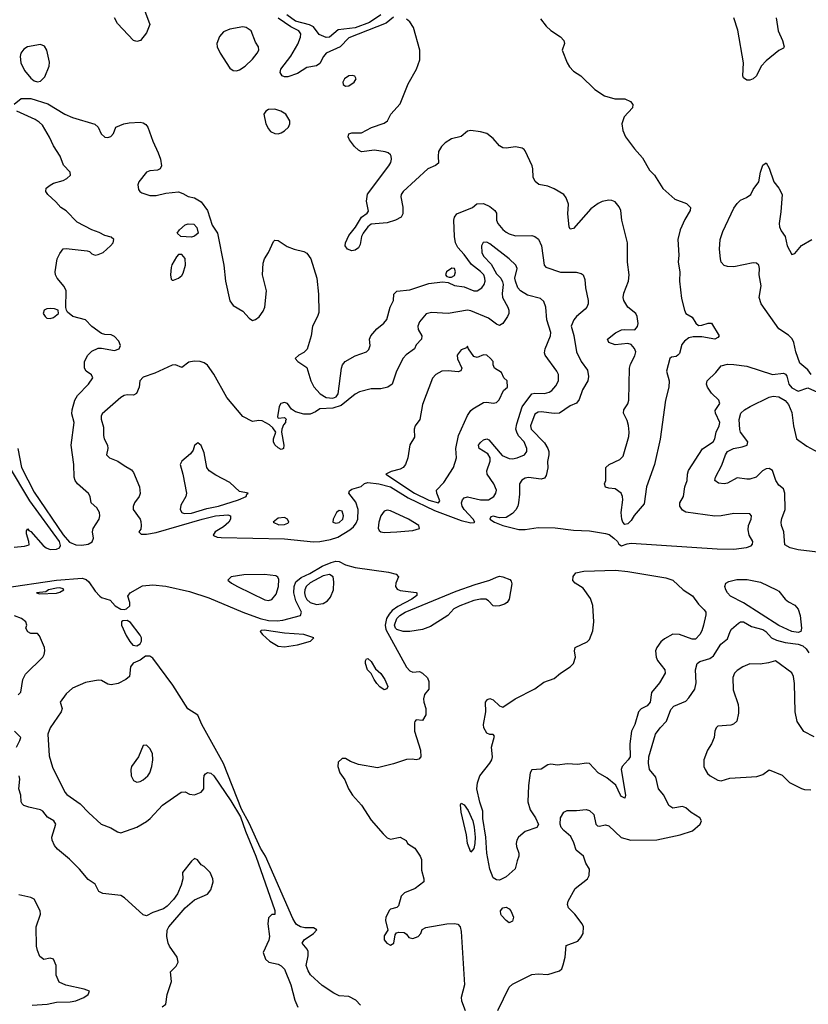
# Model space of a CAD drawing. Header units: inches. Extents: x 1384664 to 1536621, y 460766 to 646467.
# Tile 42 of 256: x 1454800 to 1459713, y 480388 to 486519. Entities that reach past the tile are written whole.
import ezdxf

# ---------------------------------------------------------------- set-up
doc = ezdxf.new("R2010")
doc.units = ezdxf.units.IN
doc.header["$MEASUREMENT"] = 0
doc.layers.add('B4458', color=7, linetype='Continuous')

msp = doc.modelspace()

# ---------------------------------------------------------------- linework, layer by layer
at = {"layer": 'B4458', "color": 5}
for points, elevation in [([(1455578.7, 486578.7), (1455610.2, 486490), (1455590, 486437.6), (1455553.7, 486390), (1455530, 486383.5), (1455508.9, 486390), (1455410, 486494.5), (1455390, 486531.1)], 580), ([(1457130, 486534.4), (1457082.7, 486497.3), (1456850, 486405.4), (1456796.6, 486350), (1456709, 486311), (1456692.3, 486290), (1456670, 486245.8), (1456650, 486230.8), (1456590, 486220.5), (1456530, 486183.6), (1456470, 486162.6), (1456450, 486163.5), (1456435.5, 486170), (1456422.9, 486190), (1456427.9, 486210), (1456488.6, 486291.4), (1456532.7, 486367.3), (1456549.9, 486409.9), (1456550.7, 486430), (1456538.4, 486450), (1456490, 486475.4), (1456409.5, 486529.5)], 580), ([(1457051.1, 486548.9), (1456979.2, 486500.8), (1456890, 486468.9), (1456785, 486455), (1456730, 486410.9), (1456710, 486408.9), (1456666.3, 486426.3), (1456630, 486474.7), (1456606.4, 486486.4), (1456518.5, 486510), (1456465.1, 486550)], 560), ([(1458044.5, 486524.5), (1458079.2, 486479.2), (1458110, 486452.4), (1458170, 486413.1), (1458190.2, 486390), (1458193.4, 486370), (1458179.7, 486330), (1458210.2, 486250), (1458224.8, 486224.8), (1458250, 486198.6), (1458296.9, 486170), (1458384, 486084), (1458444.3, 486044.3), (1458507, 486027), (1458570, 486026.7), (1458606.5, 486010), (1458620.2, 485990), (1458617.3, 485970), (1458566.4, 485913.6), (1458551.9, 485870), (1458556.8, 485830), (1458574.7, 485790), (1458630, 485715), (1458679.5, 485659.5), (1458723.1, 485583.1), (1458755.7, 485550), (1458807.4, 485467.4), (1458882.1, 485402.1), (1458953.8, 485373.8), (1458979.7, 485350), (1458978.3, 485330), (1458945.1, 485274.9), (1458914.2, 485210), (1458900.8, 485150), (1458906.4, 485053.6), (1458903.1, 485010), (1458913.1, 484950), (1458911.3, 484890), (1458923.8, 484783.8), (1458941.3, 484710), (1458950.2, 484690.2), (1458990, 484666), (1459012.7, 484630), (1459030, 484615.8), (1459050, 484616.5), (1459090, 484630.2), (1459110, 484630.3), (1459157.1, 484550), (1459150, 484540.9), (1459130, 484529.9), (1459050, 484543.4), (1458995.8, 484544.2), (1458970, 484537.4), (1458942.8, 484517.2), (1458924.4, 484495.6), (1458910, 484441.6), (1458900.3, 484430), (1458890, 484422.7), (1458861.6, 484418.4), (1458851.5, 484408.6), (1458830.2, 484330), (1458845.8, 484270), (1458844.7, 484230), (1458823.7, 484150), (1458790, 483907), (1458754.3, 483750), (1458705.5, 483610), (1458690, 483503.7), (1458627.8, 483432.2), (1458610, 483400.7), (1458590, 483379.7), (1458570, 483376.3), (1458558.3, 483390), (1458551.1, 483410), (1458547, 483450), (1458557.4, 483530), (1458556.3, 483550), (1458547.4, 483570), (1458510, 483597.1), (1458470, 483601.2), (1458448.9, 483608.9), (1458444.2, 483630), (1458452.7, 483650), (1458452.3, 483730), (1458472.7, 483750), (1458539.4, 483780.6), (1458559.4, 483800.6), (1458595.6, 483924.4), (1458598, 483950), (1458593.3, 483993.3), (1458584.4, 484024.4), (1458562.5, 484070), (1458564.6, 484090), (1458590, 484128), (1458595.9, 484150), (1458599.1, 484350), (1458606.1, 484373.9), (1458633.2, 484426.8), (1458637.8, 484450), (1458631.4, 484471.4), (1458610, 484495.8), (1458590, 484503.4), (1458510, 484494.5), (1458471.3, 484510), (1458462.9, 484530), (1458511.1, 484570), (1458550, 484587.5), (1458570.8, 484590.8), (1458631.6, 484588.4), (1458650, 484607.7), (1458653.4, 484626.6), (1458648.1, 484670), (1458639, 484690), (1458590, 484728.1), (1458565, 484770), (1458559.9, 484790), (1458563.7, 484816.3), (1458592.3, 484890), (1458596.6, 484930), (1458586.5, 485010), (1458586.5, 485130), (1458552.6, 485270), (1458544.8, 485330), (1458534.6, 485354.6), (1458510, 485385), (1458490, 485394.2), (1458470, 485395.9), (1458430, 485387.8), (1458404.9, 485375.1), (1458359.1, 485340.9), (1458250, 485218.2), (1458230, 485215), (1458223.5, 485230), (1458216.1, 485310), (1458219.7, 485370), (1458205.6, 485410), (1458189.9, 485430), (1458130, 485466.6), (1458090, 485481.8), (1458033.8, 485493.8), (1458011.1, 485511.1), (1457998.7, 485538.7), (1457997.3, 485590), (1457991.9, 485610), (1457950, 485702.4), (1457942.4, 485710), (1457930, 485719.6), (1457890, 485726.8), (1457830, 485719.2), (1457810, 485721.8), (1457790, 485734.6), (1457750, 485779.7), (1457710, 485809.4), (1457670, 485821.8), (1457610, 485829), (1457590, 485824), (1457550, 485792.7), (1457490, 485777), (1457450, 485752.1), (1457428.9, 485730), (1457410, 485697.4), (1457406.9, 485670), (1457410, 485626.2), (1457390, 485610.6), (1457342.3, 485590), (1457188.7, 485450), (1457176.3, 485430), (1457175.2, 485415.2), (1457187.9, 485352.1), (1457186.3, 485310), (1457177.4, 485290), (1457141.5, 485270), (1457090, 485253.9), (1456990, 485245.3), (1456970, 485229.8), (1456939.5, 485190), (1456929.5, 485170), (1456921.4, 485118.6), (1456910, 485098.4), (1456890, 485084.4), (1456870, 485080.7), (1456843.1, 485090), (1456827.9, 485110), (1456829.9, 485130), (1456850, 485174.3), (1456892.7, 485227.3), (1456930, 485289.1), (1456965.8, 485314.2), (1456972.4, 485327.6), (1456961.6, 485390), (1456967.7, 485432.3), (1457099.7, 485610), (1457112.1, 485630), (1457117.3, 485650), (1457115.3, 485670), (1457110, 485677.7), (1457096.2, 485690), (1457076.4, 485696.4), (1457010, 485705.8), (1456930, 485697.1), (1456910, 485706.8), (1456885.9, 485730), (1456855.3, 485770), (1456847.1, 485790), (1456850.7, 485809.3), (1456870, 485815.4), (1456930, 485815.4), (1456992.2, 485847.8), (1457070, 485874.1), (1457091.5, 485890), (1457113.2, 485930), (1457170, 485995.4), (1457220.1, 486119.9), (1457272.4, 486210), (1457292.8, 486270), (1457293.7, 486330), (1457252.8, 486470), (1457230, 486505), (1457210, 486521.9)], 580), ([(1459513.3, 486530), (1459526.6, 486450), (1459552.9, 486390), (1459563.7, 486350), (1459558.6, 486341.4), (1459530, 486328), (1459450, 486263.5), (1459419.7, 486230), (1459390, 486169.6), (1459370.4, 486150), (1459350, 486142.9), (1459330, 486142), (1459310, 486158), (1459304.8, 486170), (1459309.1, 486250.9), (1459274.8, 486454.8), (1459248.6, 486530)], 580), ([(1454766.6, 485993.4), (1454810, 486029.3), (1454870, 486028.4), (1454976.1, 485996.1), (1455082, 485930), (1455129.4, 485910), (1455267.6, 485867.6), (1455289.7, 485850), (1455307.4, 485807.4), (1455330, 485788.4), (1455350, 485785.1), (1455368.7, 485791.3), (1455383.8, 485810), (1455399.1, 485850), (1455449.4, 485870.6), (1455482.4, 485877.6), (1455550, 485880.8), (1455570, 485876.9), (1455586.2, 485866.2), (1455598.1, 485850), (1455630, 485763.1), (1455663, 485690), (1455678, 485650), (1455684, 485610), (1455675.3, 485590), (1455658.3, 485581.7), (1455610, 485578), (1455589.9, 485570.1), (1455542.2, 485510), (1455535.3, 485490), (1455541, 485461), (1455547.8, 485450), (1455562, 485442), (1455610, 485424.6), (1455650, 485425.4), (1455710, 485438.8), (1455790, 485447.1), (1455817.4, 485437.4), (1455850, 485417.2), (1455890, 485409), (1455930, 485384.5), (1455970, 485331.1), (1456000.1, 485240.1), (1456033.5, 485190), (1456072.7, 484990), (1456083.1, 484890), (1456110, 484769.4), (1456130, 484739.5), (1456190, 484703.6), (1456230, 484659.6), (1456250, 484645.6), (1456270, 484651.6), (1456291.7, 484668.3), (1456316.1, 484703.9), (1456326.7, 484730), (1456338.3, 484830), (1456313.5, 484930), (1456316, 485004), (1456325.3, 485030), (1456350.2, 485069.8), (1456381.6, 485138.4), (1456390, 485147.3), (1456410, 485144), (1456466.9, 485106.9), (1456509.6, 485089.6), (1456570, 485075.6), (1456590, 485064.3), (1456614.1, 485030), (1456650.5, 484910.5), (1456660.9, 484810), (1456663.5, 484696.5), (1456656, 484670), (1456623.4, 484610), (1456616.7, 484550), (1456591.7, 484468.3), (1456570, 484446), (1456539.3, 484430), (1456516, 484410), (1456532.7, 484390), (1456590, 484353.3), (1456614.2, 484270), (1456632.6, 484232.6), (1456671.8, 484190), (1456710, 484167.5), (1456750, 484162.1), (1456771.7, 484170), (1456784.7, 484190), (1456805, 484350), (1456811.8, 484370), (1456828.4, 484390), (1456890, 484426.5), (1456961.6, 484450), (1456974.8, 484465.2), (1456984.2, 484490), (1456980.3, 484530), (1456987.6, 484550), (1457025.1, 484594.9), (1457069.5, 484630.5), (1457088, 484652), (1457107.6, 484730), (1457128.6, 484770), (1457131.6, 484810), (1457150, 484829.7), (1457230, 484836.5), (1457350, 484876), (1457433.4, 484886.6), (1457470, 484882), (1457510, 484864.2), (1457570, 484856.5), (1457630, 484830.4), (1457650, 484829.9), (1457679.5, 484850), (1457694.5, 484870), (1457700.6, 484890), (1457699, 484910), (1457690.9, 484930), (1457671.3, 484951.3), (1457615.1, 484995.1), (1457570, 485057), (1457530, 485100.3), (1457514.6, 485130), (1457508.1, 485170), (1457505, 485270), (1457509.5, 485290.5), (1457524.6, 485310), (1457620.5, 485350), (1457647.2, 485372.8), (1457690, 485374.3), (1457730, 485356.8), (1457759.7, 485330), (1457770, 485314), (1457770.9, 485270), (1457778.5, 485250), (1457810, 485212.3), (1457830, 485196.5), (1457850, 485185.2), (1457890, 485173), (1457990, 485174.8), (1458010, 485168.6), (1458031.8, 485151.8), (1458050.4, 485110.4), (1458068.6, 484990), (1458079.1, 484979.1), (1458170, 484946.8), (1458266.2, 484946.2), (1458298.1, 484938.2), (1458311.3, 484930), (1458322, 484902), (1458326, 484850), (1458342.8, 484770), (1458341.7, 484750), (1458334, 484730), (1458323.2, 484716.8), (1458269.1, 484670.9), (1458252.3, 484650), (1458235.1, 484610), (1458252.8, 484552.8), (1458269.9, 484450), (1458298.3, 484390), (1458336.7, 484336.7), (1458343.5, 484296.5), (1458338.8, 484270), (1458305.5, 484214.5), (1458286.4, 484153.7), (1458268.6, 484131.4), (1458230, 484113.9), (1458162.9, 484070), (1458130, 484067.7), (1458050, 484077.3), (1458030, 484075.4), (1458010, 484062.9), (1457982.4, 483990), (1457986.7, 483970), (1458070, 483883.8), (1458090.7, 483850), (1458096.9, 483830), (1458097.7, 483810), (1458088.7, 483768.7), (1458089.7, 483729.7), (1458079.8, 483680.2), (1458070, 483664.9), (1458050, 483658), (1457970, 483667.9), (1457950, 483663.7), (1457928.3, 483651.7), (1457913.3, 483630), (1457914.5, 483565.5), (1457908.3, 483511.7), (1457904.1, 483490), (1457892.2, 483467.8), (1457870, 483444.6), (1457830, 483420.1), (1457790, 483417.5), (1457750, 483426.9), (1457736.3, 483423.7), (1457729.9, 483410), (1457757.6, 483390), (1457809.7, 483370), (1457910, 483344.5), (1457950, 483344.9), (1458030, 483357.2), (1458135.4, 483355.4), (1458250, 483340), (1458350, 483335.5), (1458450, 483320.2), (1458472.6, 483312.6), (1458502.6, 483290), (1458525.6, 483270), (1458532.5, 483252.5), (1458550, 483242), (1458583.9, 483256.2), (1458610, 483258.9), (1459144.6, 483224.6), (1459250, 483222.6), (1459328.1, 483231.9), (1459357, 483242.9), (1459366.7, 483253.3), (1459367.7, 483270), (1459345.3, 483310), (1459337.7, 483342.3), (1459340.9, 483370), (1459356.5, 483410), (1459359.5, 483430), (1459350, 483441.6), (1459250, 483444.6), (1459170, 483429.5), (1459130, 483426.8), (1458950, 483453), (1458930, 483465), (1458913.7, 483490), (1458913.7, 483510), (1458935.6, 483550), (1458943.9, 483610), (1458958.2, 483650), (1458959.9, 483690), (1458967.2, 483712.8), (1459053.2, 483846.8), (1459119.7, 483890), (1459130.2, 483910), (1459138.3, 483950), (1459158.5, 483990), (1459162, 484010), (1459134.6, 484070), (1459133.8, 484086.2), (1459162.8, 484130), (1459155.1, 484150), (1459110, 484194.4), (1459085.5, 484230), (1459078.6, 484250), (1459084.2, 484270), (1459137.2, 484322.8), (1459170, 484363.8), (1459210, 484373.4), (1459250, 484373), (1459330, 484361.3), (1459490, 484309.2), (1459558.3, 484318.3), (1459571.9, 484311.9), (1459580.1, 484300.1), (1459591.4, 484250), (1459610, 484226), (1459650, 484207), (1459710, 484227.7), (1459770, 484199.7)], 620), ([(1454788.1, 483850), (1454810.9, 483730), (1454890, 483577.5), (1455070, 483311.3), (1455110, 483266.5), (1455150, 483248.6), (1455187, 483247), (1455225.7, 483254.3), (1455252.3, 483267.7), (1455260.9, 483290), (1455254.4, 483330), (1455257.4, 483350), (1455294.6, 483410), (1455299.6, 483430), (1455296.9, 483450), (1455280.2, 483480.2), (1455246.3, 483510), (1455238.9, 483550), (1455229.2, 483569.2), (1455160.4, 483630), (1455145.3, 483650), (1455139.3, 483670), (1455138, 483750), (1455121.5, 483870), (1455139.5, 484010), (1455125.9, 484065.9), (1455126.3, 484090), (1455143.9, 484150), (1455160.8, 484179.2), (1455228.3, 484250), (1455256, 484290), (1455247.7, 484307.7), (1455213.7, 484330), (1455204, 484350), (1455204.7, 484390), (1455223.6, 484430), (1455250, 484454.5), (1455290, 484472.8), (1455310, 484473.7), (1455390, 484459.9), (1455420.8, 484470), (1455427.8, 484490), (1455417.8, 484517.8), (1455390, 484547.2), (1455370, 484556.3), (1455330, 484558.5), (1455310, 484564.6), (1455250, 484608.7), (1455210.5, 484650), (1455130.8, 484670), (1455098.8, 484698.8), (1455090.7, 484710), (1455087.1, 484727.1), (1455088.9, 484830), (1455077.8, 484857.8), (1455034.2, 484910), (1455023.9, 484930), (1455020.3, 484950), (1455033.3, 485030), (1455050, 485064.2), (1455070, 485091.9), (1455090, 485094.8), (1455219.5, 485079.5), (1455234.9, 485074.9), (1455250, 485062), (1455270, 485053.3), (1455290, 485056.4), (1455320.4, 485070), (1455366.4, 485110), (1455382, 485130), (1455386, 485150), (1455370, 485164.4), (1455330, 485174.9), (1455294.2, 485194.2), (1455250, 485210.1), (1455157.8, 485257.8), (1455090, 485329.6), (1455056.2, 485350), (1455025.8, 485385.8), (1454975.8, 485430), (1454962.8, 485450), (1454966, 485470), (1454990.3, 485489.7), (1455010, 485500.7), (1455070, 485517), (1455094, 485530), (1455116.3, 485550), (1455115.5, 485570), (1455072.8, 485612.8), (1455051.5, 485670), (1455010, 485734.4), (1454986.7, 485786.7), (1454942, 485862), (1454921.8, 485881.8), (1454896.7, 485896.7), (1454782.8, 485950)], 620), ([(1459732.2, 484310), (1459710, 484338.4), (1459661.2, 484381.2), (1459635.5, 484450), (1459623.2, 484510), (1459612.1, 484532.1), (1459590, 484553.8), (1459530, 484593.7), (1459420.7, 484750), (1459407.5, 484790), (1459418.7, 484861.3), (1459407.6, 484930), (1459410.1, 484970.1), (1459405.2, 484990), (1459390, 485002.2), (1459370, 485005.8), (1459250, 484979.5), (1459210, 484983), (1459189.5, 484989.5), (1459171.2, 485010), (1459165.8, 485030), (1459160.1, 485090), (1459163.2, 485150), (1459180.1, 485199.9), (1459250, 485344.5), (1459270, 485375.5), (1459290, 485394.6), (1459328.5, 485411.5), (1459354.9, 485430), (1459370, 485461.2), (1459405.5, 485510), (1459416.3, 485570), (1459430, 485614), (1459450, 485628.7), (1459470, 485595.3), (1459499.5, 485510), (1459530, 485469.5), (1459550.5, 485430.5), (1459542.4, 485322.4), (1459531.7, 485250), (1459534.1, 485230), (1459544.2, 485204.2), (1459568.7, 485170), (1459581.1, 485110), (1459610, 485057.6), (1459630, 485063.6), (1459670, 485112.5), (1459735.2, 485150)], 620), ([(1460000, 483176.5), (1459650, 483219.1), (1459599.6, 483230), (1459566.2, 483250), (1459561.2, 483330), (1459547, 483370), (1459544.6, 483390), (1459547.7, 483412.3), (1459568.9, 483470), (1459567.2, 483570), (1459558, 483598), (1459530, 483621.6), (1459510.4, 483650), (1459491.3, 483711.3), (1459470, 483725.3), (1459450, 483723.2), (1459428.3, 483710), (1459389.5, 483670), (1459350, 483659), (1459330, 483658.2), (1459270, 483665.5), (1459210, 483632.4), (1459190, 483628.1), (1459153.3, 483633.3), (1459130.6, 483650.6), (1459134.9, 483670), (1459174.8, 483745.2), (1459197.9, 483810), (1459210.2, 483830), (1459247, 483850), (1459301.3, 483858.7), (1459332.7, 483870), (1459337.4, 483890), (1459291.1, 483950), (1459287, 483967), (1459283.5, 484030), (1459292.6, 484070), (1459315, 484090), (1459350.1, 484110), (1459470, 484168.5), (1459494.1, 484174.1), (1459530, 484170.9), (1459570, 484148.9), (1459590, 484123.5), (1459610, 484073.6), (1459621.5, 483990), (1459640.5, 483910), (1459703.7, 483863.7), (1459773, 483827)], 640), ([(1454765.7, 483234.3), (1454830, 483240.1), (1454858.2, 483250), (1454857, 483270), (1454842.4, 483317.6), (1454842.6, 483337.4), (1454850, 483348), (1454857.6, 483337.6), (1454870, 483332.9), (1454945.6, 483245.5), (1454964.6, 483230), (1454990, 483220.5), (1455030, 483222), (1455047.7, 483230), (1455054.7, 483245.3), (1455047.5, 483270), (1454863.7, 483523.7), (1454730, 483746)], 640), ([(1454690, 482980.3), (1455030, 483028.3), (1455190, 483041.6), (1455213.7, 483033.7), (1455230, 483019.5), (1455270, 482961.5), (1455298.5, 482930), (1455310, 482922.1), (1455364.5, 482904.5), (1455394.3, 482870), (1455430, 482849.6), (1455450, 482846.6), (1455464.9, 482850), (1455487, 482870), (1455486.4, 482890), (1455473.1, 482930), (1455487.8, 482950), (1455565.4, 482994.6), (1455630, 483000.4), (1455711.6, 482991.6), (1455858.7, 482958.7), (1455978.7, 482918.7), (1456189.8, 482830), (1456297.3, 482790), (1456350, 482777.7), (1456404.1, 482776), (1456439.6, 482780.4), (1456550.5, 482810), (1456556.1, 482830), (1456519.7, 482899.7), (1456507.1, 482950), (1456510.1, 482989.9), (1456521.2, 483018.8), (1456554, 483046), (1456606.7, 483070), (1456683.9, 483116.1), (1456740.6, 483139.4), (1456770, 483147.6), (1456790, 483145.7), (1456830, 483124.8), (1456890, 483107.5), (1457098.7, 483078.7), (1457145.9, 483065.9), (1457159.7, 483050), (1457143, 483010), (1457142.4, 482990), (1457152.5, 482972.5), (1457170, 482965.8), (1457270, 482952.6), (1457275.1, 482950), (1457273.6, 482933.6), (1457244.2, 482910), (1457155.2, 482864.8), (1457120.4, 482839.6), (1457101.8, 482818.2), (1457086, 482790), (1457078.1, 482750), (1457082, 482722), (1457210, 482487.7), (1457230, 482465.1), (1457250, 482455.4), (1457290, 482459.7), (1457310, 482449.7), (1457340.5, 482420.5), (1457350, 482398), (1457349.5, 482350), (1457322.8, 482317.2), (1457316.4, 482290), (1457317.6, 482270), (1457329.7, 482230), (1457329.5, 482190), (1457310, 482154.8), (1457270, 482159.1), (1457260.9, 482150), (1457258.9, 482141.1), (1457260.3, 482090), (1457297, 481970), (1457298.3, 481930), (1457285.8, 481914.2), (1457270, 481910.4), (1457244.8, 481915.2), (1457210, 481913), (1457130, 481884.9), (1457030, 481861.6), (1456910, 481882), (1456860.7, 481900.7), (1456830, 481918.8), (1456810, 481918), (1456784.7, 481895.3), (1456782, 481870), (1456795.3, 481830), (1456826.3, 481786.3), (1456849.2, 481730), (1456873.2, 481690), (1456930, 481629), (1456990, 481535.3), (1457064, 481450), (1457090, 481424), (1457110, 481417.2), (1457170, 481428.7), (1457208.4, 481408.4), (1457215.3, 481390), (1457260.9, 481360.9), (1457296, 481310), (1457302.7, 481290), (1457304.1, 481224.1), (1457319, 481170), (1457317.2, 481150), (1457264.2, 481110), (1457196.8, 481083.2), (1457177.7, 481062.3), (1457159.2, 481000.8), (1457150, 480990.4), (1457110, 480981.6), (1457104.8, 480975.2), (1457081.3, 480930), (1457078.4, 480910), (1457092.7, 480850), (1457070, 480814.8), (1457070.8, 480790), (1457088, 480768), (1457110, 480756.1), (1457131.1, 480770), (1457138.7, 480821.3), (1457147.6, 480832.4), (1457162.7, 480837.3), (1457196, 480836), (1457210, 480826), (1457225.3, 480805.3), (1457250, 480798.4), (1457282.8, 480810), (1457298.6, 480830), (1457306.7, 480853.3), (1457330, 480866.8), (1457461, 480890), (1457510, 480892.3), (1457530, 480888.1), (1457544.3, 480870), (1457550, 480842), (1457571.6, 480510), (1457549.8, 480430), (1457552.7, 480410), (1457574.6, 480350)], 640), ([(1454790, 482315.1), (1454807.5, 482332.5), (1454818.9, 482410), (1454836.1, 482443.9), (1454944.9, 482550), (1454953.5, 482566.5), (1454957.3, 482590), (1454954.4, 482610), (1454923, 482683), (1454910, 482698), (1454870, 482696.4), (1454850, 482708), (1454839.3, 482730), (1454843.8, 482750), (1454838, 482770), (1454810.4, 482790), (1454768, 482808)], 640), ([(1457779, 480350), (1457850, 480494.7), (1457870, 480513.5), (1457990, 480574), (1458030, 480578.3), (1458090, 480573.7), (1458162.7, 480597.2), (1458177.1, 480610), (1458186.7, 480633.3), (1458198.3, 480681.7), (1458205.8, 480754.2), (1458277.5, 480782.5), (1458296.7, 480803.3), (1458310.7, 480830), (1458313.4, 480870), (1458304.9, 480890), (1458259.1, 480950), (1458219.3, 480990), (1458213, 481010), (1458216.3, 481030), (1458261.6, 481110), (1458338, 481170), (1458348, 481190), (1458350.6, 481230), (1458326.4, 481266.4), (1458311.8, 481310), (1458267.7, 481347.7), (1458253.5, 481393.5), (1458233.6, 481433.7), (1458189.2, 481470), (1458173.6, 481490), (1458167.1, 481510), (1458170, 481548.7), (1458190, 481585.1), (1458210, 481594.3), (1458270, 481594.3), (1458330, 481600.5), (1458350, 481595.1), (1458376.2, 481570), (1458389.7, 481509.7), (1458400.5, 481500.5), (1458410, 481497.6), (1458450, 481506), (1458470, 481499.8), (1458547, 481427), (1458608, 481410), (1458770, 481412.8), (1458915.5, 481444.5), (1458990.9, 481469.1), (1459040.5, 481510), (1459048, 481530), (1459037.1, 481550), (1458982.8, 481582.8), (1458950, 481611.9), (1458930, 481620.3), (1458870, 481609.3), (1458845.4, 481625.4), (1458812.4, 481690), (1458780.4, 481730), (1458762.4, 481802.4), (1458724.8, 481850), (1458718.4, 481890), (1458720.1, 481930), (1458761.7, 482070), (1458790, 482109.7), (1458829.6, 482150.4), (1458856.5, 482223.6), (1458876.3, 482243.7), (1458950, 482276.4), (1458970, 482296.9), (1459006.3, 482350), (1459014.7, 482390), (1459011.3, 482470), (1459021.1, 482510), (1459037.2, 482522.8), (1459098.9, 482541.1), (1459122.1, 482557.9), (1459169.4, 482630.6), (1459210, 482664.5), (1459225.5, 482710), (1459235.7, 482724.3), (1459278, 482762), (1459290, 482769), (1459310, 482770.5), (1459360.4, 482740.4), (1459430, 482722), (1459449, 482710), (1459483.4, 482670), (1459515.2, 482655.2), (1459570, 482640.1), (1459650, 482631.7), (1459679.6, 482619.6), (1459701, 482601.1), (1459716.4, 482576.4)], 640), ([(1456923.9, 480383.9), (1456894.8, 480414.8), (1456850, 480437), (1456790, 480440.9), (1456758.3, 480458.3), (1456684.4, 480504.4), (1456612.3, 480572.2), (1456596.8, 480596.8), (1456585.7, 480630), (1456597.6, 480690), (1456597.5, 480717.5), (1456591.9, 480731.9), (1456559, 480770), (1456572.3, 480790), (1456631.6, 480828.4), (1456651.1, 480851.1), (1456630, 480864.4), (1456575.6, 480864.4), (1456550, 480870.7), (1456525.4, 480885.4), (1456516.8, 480896.8), (1456502, 480922), (1456330.7, 481310.7), (1456301.2, 481361.2), (1456230, 481516.2), (1456182.7, 481602.7), (1456070, 481888.5), (1455934.3, 482130), (1455910, 482189.4), (1455848, 482228), (1455754.9, 482374.9), (1455630, 482543.9), (1455610, 482556.1), (1455584.6, 482555.4), (1455550, 482531.2), (1455508, 482512), (1455490.7, 482489.3), (1455484.7, 482430), (1455461, 482410), (1455413.4, 482386.6), (1455370, 482376.9), (1455350, 482382), (1455310, 482404.5), (1455290, 482405.6), (1455210, 482392.4), (1455130, 482356.9), (1455090, 482321.6), (1455052.7, 482270), (1455064.4, 482230), (1455058.5, 482210), (1454989.5, 482110), (1454975.2, 482070), (1454984.1, 481936), (1455004, 481864), (1455080.3, 481710), (1455093.7, 481693.7), (1455176.6, 481636.6), (1455230, 481580.3), (1455308.4, 481510), (1455368.1, 481488.1), (1455410, 481461.3), (1455430, 481455.8), (1455530, 481492.3), (1455590, 481526.3), (1455613.8, 481546.2), (1455690, 481628.3), (1455805.2, 481710), (1455830, 481710.5), (1455857.7, 481697.7), (1455890, 481692.4), (1455931.1, 481708.9), (1455946.6, 481730), (1455946.6, 481790), (1455950, 481812), (1455957.2, 481822.8), (1455970, 481830.8), (1455990, 481827.3), (1456010, 481810.4), (1456115.5, 481655.5), (1456175.3, 481555.3), (1456206, 481466), (1456270.6, 481310.6), (1456390, 480972), (1456390, 480948), (1456370, 480948), (1456350, 480926), (1456345.3, 480890), (1456355.6, 480810), (1456352.9, 480787.1), (1456316, 480710), (1456331.3, 480670), (1456351.3, 480650), (1456410, 480638.8), (1456430, 480627.8), (1456450, 480607), (1456489.2, 480510), (1456514.4, 480414.4), (1456533.4, 480370)], 660), ([(1459750, 482053.8), (1459686.1, 482086.1), (1459644.4, 482150), (1459630.8, 482210), (1459626.5, 482386.5), (1459620.7, 482430), (1459610, 482452.7), (1459510, 482527.3), (1459465.4, 482514.6), (1459413, 482507), (1459350, 482508), (1459305.2, 482490), (1459270, 482467.7), (1459254, 482450), (1459244.1, 482424.1), (1459246, 482346), (1459275.4, 482255.4), (1459279.2, 482230), (1459278.6, 482201.4), (1459267.9, 482152.1), (1459247, 482133), (1459230, 482126.3), (1459150, 482120.9), (1459139.1, 482110), (1459130.5, 482089.5), (1459127.2, 482050), (1459110, 482009.2), (1459086, 481970), (1459063, 481910), (1459063, 481870), (1459070.6, 481850), (1459085.5, 481825.5), (1459102.8, 481810), (1459150, 481784.9), (1459170, 481780.4), (1459224.2, 481795.8), (1459392.6, 481807.4), (1459430, 481818.4), (1459470, 481847.7), (1459550, 481814.9), (1459595.8, 481770), (1459670, 481732.8), (1459690, 481725.8), (1459730, 481724.4)], 660), ([(1454780.2, 481990), (1454801.5, 482030), (1454806.3, 482050), (1454767.3, 482090)], 640), ([(1455688.1, 480371.9), (1455710.3, 480389.7), (1455718, 480450), (1455746, 480530), (1455740.5, 480590), (1455774.3, 480625.7), (1455787.6, 480650), (1455781.2, 480681.2), (1455732.9, 480750), (1455724.1, 480770), (1455717, 480810), (1455719.8, 480850), (1455729.7, 480870.3), (1455830, 480989.8), (1455890, 481039.2), (1455970, 481073.2), (1455990, 481101.2), (1455997.8, 481122.2), (1456004.9, 481150), (1456003.6, 481170), (1455986.4, 481210), (1455950, 481245.5), (1455930, 481257.3), (1455908.4, 481288.4), (1455890, 481296.4), (1455870, 481280.3), (1455814, 481210), (1455816.2, 481170), (1455807, 481130), (1455782.9, 481077.1), (1455758.8, 481041.2), (1455719.8, 481000.2), (1455696.3, 480983.7), (1455630, 480959.3), (1455590, 480938.5), (1455570, 480946.2), (1455452.1, 481052.1), (1455430, 481066), (1455318.1, 481078.1), (1455294, 481090), (1455270, 481137.3), (1455226, 481166), (1455173, 481230), (1455110, 481292.4), (1455034.7, 481354.7), (1455017, 481377), (1455003, 481410), (1455000.5, 481430), (1455025.3, 481510), (1455012.2, 481530), (1454974.3, 481554.3), (1454944.6, 481590), (1454930, 481599.7), (1454856.6, 481616.6), (1454826.9, 481626.9), (1454816.2, 481636.2), (1454810.2, 481650), (1454807.3, 481690), (1454795.2, 481730), (1454801.7, 481790), (1454797, 481810)], 640), ([(1454877.1, 480382.9), (1454971, 480390), (1455030, 480401.8), (1455115.4, 480404.6), (1455150.8, 480410), (1455200.7, 480430), (1455227.3, 480450), (1455234, 480470), (1455202.7, 480482.8), (1455088.5, 480508.5), (1455047, 480527), (1455027.9, 480570), (1455027.1, 480630), (1455010.2, 480670.2), (1454990, 480676.5), (1454950, 480667.7), (1454926.3, 480686.3), (1454910, 480722.8), (1454904.7, 480750), (1454903.7, 480870), (1454929.4, 480950), (1454926.8, 480970), (1454890, 481043.8), (1454870, 481052.4), (1454794, 481070)], 620)]:
    msp.add_lwpolyline(points, dxfattribs=dict(at, elevation=elevation))
for points, elevation in [([(1456190, 486473.6), (1456110, 486460.8), (1456070, 486443.1), (1456044.6, 486415.4), (1456028.6, 486370), (1456030.2, 486350), (1456048.9, 486310), (1456110, 486218), (1456130, 486202.7), (1456150, 486200.2), (1456170, 486205.9), (1456205.7, 486230), (1456250, 486273.6), (1456280.3, 486310), (1456289.8, 486330), (1456288.5, 486350), (1456270, 486378.7), (1456241.2, 486450), (1456211.5, 486470)], 620), ([(1454930, 486364.6), (1454849.3, 486350.7), (1454825, 486335), (1454806.5, 486310), (1454802.4, 486290), (1454807.1, 486250), (1454830, 486203.5), (1454870, 486155.9), (1454890, 486138.6), (1454910, 486131.2), (1454930, 486136.5), (1454956.8, 486163.2), (1454983.1, 486230), (1454984.9, 486255.1), (1454969.8, 486330), (1454954.4, 486354.4)], 620), ([(1456872.2, 486172.2), (1456850, 486169.6), (1456823.1, 486150), (1456812.4, 486130), (1456815.2, 486115.2), (1456830, 486105.7), (1456850, 486107.8), (1456883.6, 486130), (1456896.2, 486150), (1456887.3, 486167.3)], 620), ([(1456390, 485961), (1456350, 485959.7), (1456333.4, 485950), (1456322, 485930), (1456334.5, 485870), (1456350, 485838.7), (1456363.7, 485823.7), (1456390, 485810.2), (1456410, 485809.2), (1456430, 485814), (1456450, 485826.5), (1456474, 485850), (1456483.7, 485870), (1456483.7, 485890), (1456457.4, 485930), (1456427.8, 485950)], 620), ([(1455870, 485165.5), (1455803.1, 485170), (1455780.7, 485190), (1455795.4, 485210), (1455830, 485240.8), (1455850, 485247.9), (1455885.4, 485245.4), (1455904.5, 485224.5), (1455911, 485190), (1455889.1, 485170.9)], 620), ([(1457710, 485132.8), (1457687.9, 485132.1), (1457676.5, 485110), (1457678.8, 485070), (1457690, 485046), (1457736.8, 484996.8), (1457770, 484936.9), (1457797.4, 484910), (1457807.6, 484887.6), (1457812.4, 484870), (1457806.1, 484813.9), (1457808.4, 484790), (1457841, 484730), (1457847.2, 484710), (1457847.2, 484690), (1457839.3, 484670), (1457810, 484626.4), (1457790, 484615), (1457770, 484622.4), (1457721, 484661), (1457610, 484706), (1457590, 484709.9), (1457470, 484688.8), (1457365, 484695), (1457332.1, 484687.9), (1457290, 484638), (1457280.9, 484610), (1457283.6, 484590), (1457304.9, 484550), (1457303.8, 484530), (1457270, 484494.5), (1457259.5, 484470), (1457208.2, 484431.8), (1457188.8, 484411.2), (1457148.5, 484331.5), (1457120.8, 484250), (1457093.4, 484230), (1457050, 484220.2), (1456990, 484220.2), (1456917.5, 484202.5), (1456890, 484188.4), (1456802.3, 484117.8), (1456750, 484101.1), (1456670, 484095.9), (1456643.1, 484076.9), (1456610, 484062.5), (1456570, 484062.3), (1456518.4, 484078.4), (1456494.1, 484094.1), (1456469.3, 484130), (1456450, 484134.8), (1456428, 484130), (1456417.1, 484110), (1456406.9, 484046.9), (1456410, 484038), (1456450, 484042), (1456462, 484030), (1456456.9, 484023.1), (1456456.3, 484010), (1456444.1, 483995.9), (1456434, 483970), (1456432, 483950), (1456446.4, 483870), (1456444, 483850), (1456436, 483844), (1456430, 483842.4), (1456410, 483853), (1456390, 483871.8), (1456380.9, 483890), (1456380.4, 483910), (1456395.1, 483950), (1456377.6, 483977.6), (1456356.1, 483996.1), (1456310, 484020.9), (1456290, 484024), (1456250, 484018), (1456190, 484049), (1456090, 484166.3), (1456010, 484311.6), (1455970, 484367.3), (1455950, 484381.7), (1455924, 484390), (1455887.5, 484392.5), (1455854.1, 484385.9), (1455810, 484353.6), (1455770, 484369.8), (1455750, 484368.8), (1455641.8, 484318.2), (1455570, 484292.5), (1455549.5, 484270.5), (1455545.2, 484230), (1455528.3, 484191.7), (1455510, 484180.4), (1455470, 484183.5), (1455450, 484178.9), (1455430, 484166), (1455314.8, 484065.2), (1455308, 484050), (1455308.2, 484031.8), (1455322.3, 483982.3), (1455323.2, 483930), (1455327.3, 483910), (1455348.1, 483870), (1455349.2, 483850), (1455341.2, 483810), (1455360.3, 483790), (1455411, 483771), (1455450, 483742.6), (1455496.7, 483716.7), (1455510, 483700.3), (1455547.5, 483610), (1455551.5, 483568.5), (1455544.5, 483550), (1455515.5, 483510), (1455507, 483487), (1455507.6, 483470), (1455550.1, 483410.1), (1455554.9, 483394.9), (1455557.5, 483370), (1455553.9, 483346.1), (1455541.6, 483330), (1455556.3, 483316.3), (1455590, 483314.7), (1455650, 483326.3), (1455936.4, 483410), (1456019.5, 483430), (1456096, 483436.1), (1456114, 483430), (1456114, 483410), (1456103.1, 483390), (1456070, 483361.2), (1456018.9, 483330), (1456005.7, 483310), (1456007.5, 483307.5), (1456030, 483297.8), (1456054.6, 483294.6), (1456450, 483287.1), (1456630, 483267.8), (1456670, 483269.6), (1456737.1, 483282.9), (1456782.2, 483297.8), (1456857.8, 483342.2), (1456879.6, 483360.4), (1456896.3, 483383.7), (1456906.4, 483410), (1456909.2, 483470), (1456894, 483514), (1456851.2, 483570), (1456854.7, 483585.3), (1456870, 483596), (1456926.6, 483613.4), (1456947.9, 483632.1), (1456970, 483638.2), (1457038, 483630), (1457110, 483610.4), (1457221.3, 483541.3), (1457384, 483464), (1457550, 483401.7), (1457610, 483387.1), (1457632.3, 483387.7), (1457635.3, 483390), (1457625.9, 483410), (1457569.7, 483469.7), (1457556, 483490), (1457551.9, 483510), (1457559, 483530), (1457570, 483542), (1457590, 483547.9), (1457670, 483528.6), (1457720.7, 483530), (1457753.5, 483550), (1457766.4, 483570), (1457769.8, 483590), (1457754, 483630), (1457712.4, 483690), (1457709.9, 483710.1), (1457730.6, 483770), (1457730.6, 483790.6), (1457716.3, 483816.3), (1457663.5, 483850), (1457658.5, 483870), (1457670, 483886.7), (1457690, 483902.2), (1457710, 483910.2), (1457723.4, 483903.4), (1457806.1, 483806.1), (1457850, 483787.3), (1457870, 483784.7), (1457898.7, 483790), (1457944.2, 483810), (1457959.8, 483830), (1457959.8, 483850), (1457943.1, 483890), (1457908.6, 483928.6), (1457896.6, 483950), (1457892.1, 483970), (1457896.6, 484003.4), (1457931, 484109), (1457990, 484189.2), (1458010, 484194.1), (1458070, 484191.9), (1458099.2, 484200.7), (1458114.5, 484210), (1458140.4, 484239.6), (1458156.8, 484270), (1458156.1, 484310), (1458146.8, 484330), (1458074, 484430), (1458070, 484444), (1458073.1, 484470), (1458106.8, 484550), (1458110, 484572), (1458083.7, 484650), (1458077.5, 484730), (1458064.6, 484764.6), (1458043.9, 484783.9), (1457963.1, 484803.1), (1457920.4, 484830), (1457904.2, 484850), (1457888.2, 484890), (1457885.1, 484910), (1457898.7, 484970), (1457891.2, 484991.2), (1457849.5, 485030), (1457730, 485122.4)], 640), ([(1455810, 485058), (1455790, 485056), (1455777, 485043), (1455748, 484992), (1455743.9, 484976.1), (1455739.6, 484930), (1455743.7, 484903.7), (1455750, 484897.1), (1455758, 484898), (1455790, 484908.9), (1455810, 484926.7), (1455818.4, 484941.6), (1455832.3, 484990), (1455831.1, 485031.1)], 640), ([(1457492.9, 484972.9), (1457458.5, 484950), (1457452.4, 484930), (1457460.5, 484920.5), (1457475.6, 484915.6), (1457490, 484914.9), (1457510, 484925.7), (1457515.6, 484950), (1457510, 484969.5)], 620), ([(1454990, 484720.3), (1454970, 484719.3), (1454952.2, 484710), (1454946.7, 484690), (1454958, 484670), (1454970, 484661.3), (1454990, 484659.1), (1455010, 484665.5), (1455042.7, 484690), (1455039, 484710), (1455017.8, 484717.8)], 620), ([(1457590, 484486), (1457583.6, 484476.4), (1457550, 484462.9), (1457525.2, 484430), (1457527.7, 484407.7), (1457555.5, 484350), (1457548.1, 484331.9), (1457532.6, 484327.4), (1457470, 484332.1), (1457430.1, 484329.9), (1457393.7, 484310), (1457372.9, 484287.1), (1457310, 484124), (1457293.4, 484030), (1457264.2, 483990), (1457258.6, 483970), (1457260.6, 483919.4), (1457230, 483872.7), (1457219, 483790), (1457204.7, 483750), (1457190, 483731.1), (1457170, 483719.9), (1457114.7, 483705.3), (1457082, 483690), (1457260.6, 483570), (1457350, 483526.9), (1457410, 483510.6), (1457417.6, 483522.4), (1457398, 483570), (1457397.7, 483590), (1457441.8, 483638.2), (1457502.7, 483730), (1457521, 483790), (1457517.5, 483850), (1457534, 483930), (1457590, 484054.4), (1457610, 484084.9), (1457623.2, 484096.8), (1457690, 484135.5), (1457710, 484138), (1457750, 484130.8), (1457770, 484134.8), (1457787.2, 484152.8), (1457813.6, 484210), (1457838.4, 484230), (1457837, 484270), (1457817.2, 484290), (1457802, 484322), (1457758, 484350), (1457749.1, 484369.1), (1457749, 484390), (1457734, 484410), (1457710, 484429.2), (1457690, 484432.3), (1457650, 484415.3), (1457630, 484422), (1457595.3, 484470)], 660), ([(1455910, 483884), (1455890, 483868), (1455880.7, 483839.3), (1455864.4, 483815.6), (1455810.7, 483770), (1455799.3, 483750), (1455816.4, 483690), (1455839.3, 483570), (1455834.9, 483550), (1455803, 483497), (1455799.5, 483470), (1455810.4, 483450), (1455824.8, 483444.8), (1455870, 483447.2), (1455965, 483475), (1456038.2, 483490), (1456163.5, 483530), (1456211.6, 483550), (1456216.2, 483563.8), (1456224, 483570), (1456170, 483582), (1456110, 483637.2), (1456022.4, 483682.4), (1455980.9, 483710), (1455967, 483730), (1455950, 483822), (1455930, 483868)], 660), ([(1456450, 483418.8), (1456410, 483415), (1456378.4, 483390), (1456414.1, 483374.1), (1456450, 483376.5), (1456470, 483384.6), (1456476.9, 483390), (1456467.6, 483410)], 660), ([(1456790, 483462), (1456774, 483450), (1456753.4, 483410), (1456751, 483390), (1456770, 483384.2), (1456790, 483389.3), (1456812.9, 483410), (1456817.7, 483430), (1456810, 483459.5)], 660), ([(1457090, 483464.2), (1457070, 483459.5), (1457050.1, 483430), (1457038.5, 483390), (1457033, 483353), (1457039.1, 483339.1), (1457049.6, 483329.6), (1457070, 483326.7), (1457150, 483329.6), (1457250, 483339.5), (1457291.3, 483350), (1457286.2, 483370), (1457221.6, 483410), (1457110, 483460.4)], 640), ([(1456325.3, 483065.3), (1456197.5, 483062.5), (1456118, 483050), (1456097.4, 483030), (1456120.7, 483010), (1456157.5, 482990), (1456327.4, 482907.4), (1456350, 482901.9), (1456370, 482908.3), (1456397.1, 482942.9), (1456411.8, 482990), (1456414.2, 483034.2), (1456407.7, 483047.7), (1456395.8, 483055.8)], 640), ([(1456730, 483064.5), (1456690, 483055.9), (1456610, 483013.2), (1456584.9, 482990), (1456576.3, 482970), (1456574.1, 482950), (1456578.3, 482930), (1456588.9, 482908.8), (1456608.9, 482890), (1456650, 482878.3), (1456690, 482884.5), (1456718.4, 482901.6), (1456737.3, 482922.7), (1456756.2, 482970), (1456758, 483018), (1456754, 483050)], 660), ([(1457767.2, 482867.2), (1457749.8, 482870), (1457720.5, 482900.5), (1457705.1, 482910), (1457670, 482911.7), (1457630, 482903.4), (1457541.6, 482870), (1457504.5, 482850), (1457466.8, 482810), (1457359.1, 482740.9), (1457310, 482722.3), (1457230, 482709.5), (1457190, 482710.4), (1457150, 482722.7), (1457141.6, 482730), (1457134.3, 482750), (1457150, 482791.2), (1457168.4, 482810), (1457201.5, 482830), (1457519.3, 482960.7), (1457637.4, 483002.6), (1457730.1, 483029.9), (1457770, 483048.3), (1457790, 483053.4), (1457810, 483050.8), (1457854.1, 483034.1), (1457863.1, 483023.1), (1457866.3, 483006.3), (1457850.6, 482910), (1457836.4, 482890), (1457819.6, 482880.4), (1457790, 482869.3)], 620), ([(1458990, 482662), (1458911.7, 482691.7), (1458870, 482692.7), (1458816.6, 482663.4), (1458795.3, 482644.7), (1458769.2, 482610.8), (1458761.9, 482590), (1458765.1, 482550), (1458774.8, 482530), (1458819.3, 482470), (1458822.2, 482450), (1458785.9, 482390), (1458736.6, 482330), (1458729.1, 482270), (1458710, 482247.1), (1458671, 482229), (1458655.8, 482210), (1458631.8, 482130), (1458611.8, 482090), (1458601.3, 482010), (1458602.7, 481930), (1458591, 481910), (1458554.5, 481870), (1458548.4, 481850), (1458574, 481690), (1458570, 481672.7), (1458550, 481681.6), (1458543.7, 481690), (1458513.6, 481753.6), (1458459, 481799), (1458403.5, 481830), (1458350, 481887.1), (1458330, 481889.8), (1458277.8, 481882.1), (1458210, 481885.8), (1458150, 481877.7), (1458110, 481883.6), (1458090, 481879.6), (1458050, 481853), (1457990, 481847.3), (1457980.2, 481830), (1457970.2, 481750), (1457966.2, 481650), (1457980.2, 481600.2), (1458014.6, 481550), (1458033, 481507), (1458021, 481490), (1457950, 481463.6), (1457908.2, 481430), (1457896.5, 481410), (1457893.4, 481390), (1457895.3, 481370), (1457910.7, 481330), (1457910.7, 481310), (1457898.6, 481281.4), (1457887.2, 481232.8), (1457830, 481181.1), (1457790, 481160.9), (1457770, 481162.6), (1457750, 481176.2), (1457728.5, 481230), (1457711.1, 481330), (1457704.8, 481430), (1457686.2, 481546.2), (1457686, 481590), (1457666.7, 481646.7), (1457647.8, 481730), (1457652.4, 481767.6), (1457667, 481810), (1457730, 481890.3), (1457741.5, 481910), (1457745, 481930), (1457739.1, 481990), (1457757.5, 482057.5), (1457750, 482068.7), (1457730, 482069.2), (1457710, 482077.2), (1457692.3, 482110), (1457689.5, 482130), (1457703.6, 482210), (1457702.7, 482270), (1457714.8, 482285.2), (1457730, 482292.7), (1457750, 482283.8), (1457790, 482247.3), (1457810, 482238), (1457887.3, 482290), (1458010, 482352.9), (1458066.5, 482393.5), (1458130, 482416), (1458170, 482451.2), (1458229.9, 482490.1), (1458249.9, 482510.2), (1458261.9, 482550), (1458256.6, 482590), (1458260.6, 482610), (1458335, 482645), (1458350, 482659.1), (1458370, 482713.8), (1458376.5, 482770), (1458370.6, 482870.6), (1458355.4, 482915.4), (1458310, 482980.2), (1458260.3, 483010), (1458247.3, 483027.3), (1458247.9, 483052.1), (1458265, 483075), (1458315.1, 483084.9), (1458511.1, 483091.1), (1458590, 483083.4), (1458824.7, 483044.7), (1458870.1, 483030.1), (1458934, 482970), (1458992.1, 482932.1), (1459030, 482879.6), (1459065.4, 482845.4), (1459074.9, 482830), (1459074.4, 482814.4), (1459061, 482750), (1459050, 482713.6), (1459036.8, 482690), (1459010, 482662.9)], 620), ([(1455050, 482982), (1455030, 482979.9), (1454979.3, 482970), (1454963.1, 482956.9), (1454904.7, 482950), (1454924.4, 482944.4), (1455030, 482949.3), (1455050, 482954.8), (1455075.9, 482970), (1455070, 482976.2)], 660), ([(1459650, 482702.4), (1459609.7, 482710), (1459530, 482747.6), (1459310, 482887.2), (1459229.1, 482929.1), (1459209.5, 482949.5), (1459199.3, 482970), (1459194, 482990), (1459199.3, 483010), (1459219.1, 483020.9), (1459267.2, 483032.8), (1459333.3, 483033.3), (1459415.8, 483015.8), (1459516, 482970), (1459530, 482960.2), (1459570, 482910.2), (1459590, 482894), (1459630, 482874), (1459650, 482848.4), (1459663.5, 482810), (1459671.1, 482730), (1459666, 482710)], 620), ([(1455470, 482777.9), (1455443.7, 482776.3), (1455434.7, 482770), (1455433.7, 482750), (1455464.3, 482684.3), (1455486.4, 482646.4), (1455505.2, 482625.2), (1455530, 482620.2), (1455550, 482633), (1455558.7, 482650), (1455558, 482670), (1455550, 482687.1), (1455490, 482764.9)], 660), ([(1456322.9, 482717.1), (1456304.3, 482715.7), (1456299, 482710), (1456313.4, 482690), (1456357.8, 482650), (1456410, 482617.9), (1456450, 482614.5), (1456530, 482627.5), (1456611.3, 482650), (1456632.7, 482670), (1456571.3, 482691.3), (1456450, 482699.9)], 660), ([(1457070, 482346.9), (1457044.8, 482364.8), (1457025.8, 482385.8), (1457007.9, 482410), (1456990, 482448), (1456966.2, 482470), (1456954.2, 482510), (1456953.7, 482526.3), (1456960.4, 482539.6), (1456970, 482541.7), (1456990, 482522.5), (1457017.4, 482477.4), (1457050, 482448), (1457076, 482410), (1457092.7, 482367.3), (1457088.2, 482351.8)], 640), ([(1455590, 482002.7), (1455570, 481999), (1455539.3, 481930), (1455496.4, 481870), (1455492.2, 481850), (1455494, 481810), (1455510, 481781.6), (1455530, 481772.4), (1455550, 481775.8), (1455570, 481787), (1455597.6, 481810), (1455611.5, 481830), (1455624.2, 481870), (1455629.6, 481910), (1455627.6, 481950), (1455610, 481980.9)], 680), ([(1457610, 481335.3), (1457590, 481389), (1457583.4, 481443.4), (1457550, 481584), (1457546.9, 481630), (1457550, 481641), (1457570, 481630.5), (1457594.1, 481594.1), (1457623.8, 481530), (1457632.3, 481492.3), (1457638.4, 481430), (1457636.4, 481390), (1457630, 481358)], 620), ([(1457850, 480896), (1457830, 480909.2), (1457802, 480942), (1457796.9, 480950), (1457795.6, 480970), (1457810, 480988.8), (1457830, 480993.4), (1457850, 480982.3), (1457860.2, 480970), (1457876.5, 480930), (1457870, 480906.6)], 620)]:
    msp.add_lwpolyline(points, close=True, dxfattribs=dict(at, elevation=elevation))

doc.saveas('drawing.dxf')
